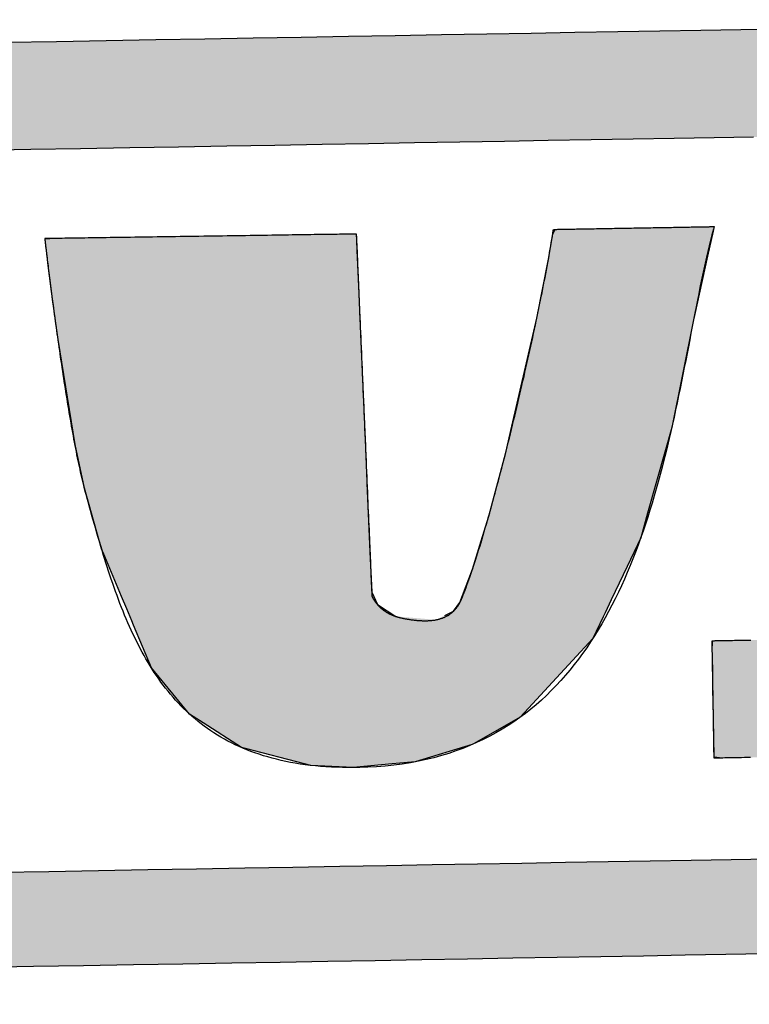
# Model space of a CAD drawing. Extents: x 562 to 7231, y 5667 to 12426.
# Tile 28 of 76: x 3452 to 3552, y 8146 to 8281. Entities that reach past the tile are written whole.
import ezdxf

# ---------------------------------------------------------------- set-up
doc = ezdxf.new("R2010")
doc.units = 0
doc.layers.get('0').update_dxf_attribs({"linetype": 'CONTINUOUS'})
doc.layers.add('LOGO', color=7, linetype='CONTINUOUS')

# ---------------------------------------------------------------- blocks, each defined once
blk = doc.blocks.new('*U32')
at = {"layer": 'LOGO', "color": 8, "linetype": 'CONTINUOUS'}
for p, q in [((46.538, 27.324), (46.631, 27.328)), ((46.539, 27.32), (46.538, 27.324)), ((46.539, 27.318), (46.539, 27.32)), ((46.539, 27.317), (46.539, 27.318)), ((46.552, 27.193), (46.539, 27.317)), ((46.631, 27.328), (46.731, 27.331)), ((46.731, 27.331), (46.802, 27.334)), ((46.802, 27.334), (47.724, 27.331)), ((47.724, 27.331), (49.042, 27.328)), ((49.042, 27.328), (50.26, 27.324)), ((50.26, 27.324), (51.732, 27.32)), ((51.732, 27.32), (52.542, 27.318)), ((52.542, 27.318), (52.694, 27.317)), ((52.694, 27.317), (52.697, 27.193)), ((56.58, 27.245), (56.632, 27.335)), ((59.773, 27.335), (59.752, 27.245)), ((46.572, 26.988), (46.552, 27.193)), ((52.697, 27.193), (52.703, 26.988)), ((56.486, 26.75), (56.58, 27.245)), ((59.752, 27.245), (59.634, 26.75)), ((46.588, 26.846), (46.572, 26.988)), ((52.703, 26.988), (52.706, 26.846)), ((46.649, 26.278), (46.588, 26.846)), ((52.706, 26.846), (52.721, 26.278)), ((56.235, 25.582), (56.486, 26.75)), ((59.634, 26.75), (59.355, 25.582)), ((46.723, 25.653), (46.649, 26.278)), ((52.721, 26.278), (52.737, 25.653)), ((46.761, 25.328), (46.723, 25.653)), ((52.737, 25.653), (52.745, 25.328)), ((56.214, 25.5), (56.235, 25.582)), ((59.355, 25.582), (59.335, 25.5)), ((47.06, 23.244), (46.761, 25.328)), ((52.745, 25.328), (52.798, 23.244)), ((55.683, 23.374), (56.214, 25.5)), ((59.335, 25.5), (58.865, 23.374)), ((47.224, 22.412), (47.06, 23.244)), ((52.798, 23.244), (52.82, 22.412)), ((55.574, 22.936), (55.683, 23.374)), ((58.865, 23.374), (58.734, 22.936)), ((55.217, 21.686), (55.574, 22.936)), ((58.734, 22.936), (58.359, 21.686)), ((47.231, 22.379), (47.224, 22.412)), ((52.82, 22.412), (52.82, 22.379)), ((47.549, 21.172), (47.231, 22.379)), ((52.82, 22.379), (52.851, 21.172)), ((55.059, 21.202), (55.217, 21.686)), ((58.359, 21.686), (58.214, 21.202)), ((47.609, 21.021), (47.549, 21.172)), ((52.851, 21.172), (52.855, 21.021)), ((54.877, 20.64), (55.059, 21.202)), ((58.214, 21.202), (57.934, 20.64)), ((47.928, 20.222), (47.609, 21.021)), ((52.855, 21.021), (52.876, 20.222)), ((54.616, 19.985), (54.877, 20.64)), ((57.934, 20.64), (57.608, 19.985)), ((48.026, 19.975), (47.928, 20.222)), ((52.876, 20.222), (52.985, 19.975)), ((48.121, 19.735), (48.026, 19.975)), ((52.985, 19.975), (53.342, 19.735)), ((54.489, 19.817), (54.616, 19.985)), ((57.608, 19.985), (57.525, 19.817)), ((48.154, 19.653), (48.121, 19.735)), ((54.311, 19.735), (54.489, 19.817)), ((57.484, 19.735), (57.443, 19.653)), ((57.525, 19.817), (57.484, 19.735)), ((48.323, 19.227), (48.154, 19.653)), ((57.443, 19.653), (57.231, 19.227)), ((48.494, 18.799), (48.323, 19.227)), ((57.231, 19.227), (56.822, 18.799)), ((49.233, 17.872), (48.494, 18.799)), ((56.822, 18.799), (55.937, 17.872)), ((49.497, 17.695), (49.233, 17.872)), ((55.937, 17.872), (55.768, 17.695)), ((50.247, 17.192), (49.497, 17.695)), ((55.768, 17.695), (54.849, 17.192)), ((50.324, 17.171), (50.247, 17.192)), ((51.489, 16.85), (50.324, 17.171)), ((54.81, 17.171), (53.676, 16.85)), ((54.849, 17.192), (54.81, 17.171)), ((51.612, 16.816), (51.489, 16.85)), ((52.448, 16.759), (51.612, 16.816)), ((53.22, 16.816), (52.448, 16.759)), ((53.676, 16.85), (53.22, 16.816))]:
    blk.add_line(p, q, dxfattribs=at)
at = {"layer": 'LOGO', "color": 8, "linetype": 'CONTINUOUS', "extrusion": (0, 0, -1)}
for points in [[(-46.631, 27.328), (-50.26, 27.324), (-46.538, 27.324)], [(-46.538, 27.324), (-51.732, 27.32), (-46.539, 27.32)], [(-46.538, 27.324), (-50.26, 27.324), (-51.732, 27.32)], [(-46.539, 27.32), (-52.542, 27.318), (-46.539, 27.318)], [(-46.539, 27.32), (-51.732, 27.32), (-52.542, 27.318)], [(-46.539, 27.318), (-52.694, 27.317), (-46.539, 27.317)], [(-46.539, 27.318), (-52.542, 27.318), (-52.694, 27.317)], [(-46.539, 27.317), (-52.697, 27.193), (-46.552, 27.193)], [(-46.539, 27.317), (-52.694, 27.317), (-52.697, 27.193)], [(-46.731, 27.331), (-49.042, 27.328), (-46.631, 27.328)], [(-46.631, 27.328), (-49.042, 27.328), (-50.26, 27.324)], [(-46.802, 27.334), (-47.724, 27.331), (-46.731, 27.331)], [(-46.731, 27.331), (-47.724, 27.331), (-49.042, 27.328)], [(-56.632, 27.335), (-59.752, 27.245), (-56.58, 27.245)], [(-56.632, 27.335), (-59.773, 27.335), (-59.752, 27.245)], [(-46.552, 27.193), (-52.703, 26.988), (-46.572, 26.988)], [(-46.552, 27.193), (-52.697, 27.193), (-52.703, 26.988)], [(-56.58, 27.245), (-59.634, 26.75), (-56.486, 26.75)], [(-56.58, 27.245), (-59.752, 27.245), (-59.634, 26.75)], [(-46.572, 26.988), (-52.706, 26.846), (-46.588, 26.846)], [(-46.572, 26.988), (-52.703, 26.988), (-52.706, 26.846)], [(-46.588, 26.846), (-52.721, 26.278), (-46.649, 26.278)], [(-46.588, 26.846), (-52.706, 26.846), (-52.721, 26.278)], [(-56.486, 26.75), (-59.355, 25.582), (-56.235, 25.582)], [(-56.486, 26.75), (-59.634, 26.75), (-59.355, 25.582)], [(-46.649, 26.278), (-52.737, 25.653), (-46.723, 25.653)], [(-46.649, 26.278), (-52.721, 26.278), (-52.737, 25.653)], [(-46.723, 25.653), (-52.745, 25.328), (-46.761, 25.328)], [(-46.723, 25.653), (-52.737, 25.653), (-52.745, 25.328)], [(-56.235, 25.582), (-59.335, 25.5), (-56.214, 25.5)], [(-56.235, 25.582), (-59.355, 25.582), (-59.335, 25.5)], [(-46.761, 25.328), (-52.798, 23.244), (-47.06, 23.244)], [(-46.761, 25.328), (-52.745, 25.328), (-52.798, 23.244)], [(-56.214, 25.5), (-58.865, 23.374), (-55.683, 23.374)], [(-56.214, 25.5), (-59.335, 25.5), (-58.865, 23.374)], [(-47.06, 23.244), (-52.82, 22.412), (-47.224, 22.412)], [(-47.06, 23.244), (-52.798, 23.244), (-52.82, 22.412)], [(-55.683, 23.374), (-58.734, 22.936), (-55.574, 22.936)], [(-55.683, 23.374), (-58.865, 23.374), (-58.734, 22.936)], [(-55.574, 22.936), (-58.359, 21.686), (-55.217, 21.686)], [(-55.574, 22.936), (-58.734, 22.936), (-58.359, 21.686)], [(-47.224, 22.412), (-52.82, 22.379), (-47.231, 22.379)], [(-47.224, 22.412), (-52.82, 22.412), (-52.82, 22.379)], [(-47.231, 22.379), (-52.851, 21.172), (-47.549, 21.172)], [(-47.231, 22.379), (-52.82, 22.379), (-52.851, 21.172)], [(-55.217, 21.686), (-58.214, 21.202), (-55.059, 21.202)], [(-55.217, 21.686), (-58.359, 21.686), (-58.214, 21.202)], [(-47.549, 21.172), (-52.855, 21.021), (-47.609, 21.021)], [(-47.549, 21.172), (-52.851, 21.172), (-52.855, 21.021)], [(-55.059, 21.202), (-57.934, 20.64), (-54.877, 20.64)], [(-55.059, 21.202), (-58.214, 21.202), (-57.934, 20.64)], [(-47.609, 21.021), (-52.876, 20.222), (-47.928, 20.222)], [(-47.609, 21.021), (-52.855, 21.021), (-52.876, 20.222)], [(-54.877, 20.64), (-57.608, 19.985), (-54.616, 19.985)], [(-54.877, 20.64), (-57.934, 20.64), (-57.608, 19.985)], [(-47.928, 20.222), (-52.985, 19.975), (-48.026, 19.975)], [(-47.928, 20.222), (-52.876, 20.222), (-52.985, 19.975)], [(-48.026, 19.975), (-53.342, 19.735), (-48.121, 19.735)], [(-48.026, 19.975), (-52.985, 19.975), (-53.342, 19.735)], [(-54.616, 19.985), (-57.525, 19.817), (-54.489, 19.817)], [(-54.616, 19.985), (-57.608, 19.985), (-57.525, 19.817)], [(-48.121, 19.735), (-54.135, 19.653), (-48.154, 19.653)], [(-48.121, 19.735), (-53.342, 19.735), (-54.135, 19.653)], [(-54.311, 19.735), (-57.443, 19.653), (-54.135, 19.653)], [(-54.489, 19.817), (-57.484, 19.735), (-54.311, 19.735)], [(-54.311, 19.735), (-57.484, 19.735), (-57.443, 19.653)], [(-54.489, 19.817), (-57.525, 19.817), (-57.484, 19.735)], [(-48.154, 19.653), (-57.231, 19.227), (-48.323, 19.227)], [(-48.154, 19.653), (-57.443, 19.653), (-57.231, 19.227)], [(-48.323, 19.227), (-56.822, 18.799), (-48.494, 18.799)], [(-48.323, 19.227), (-57.231, 19.227), (-56.822, 18.799)], [(-48.494, 18.799), (-55.937, 17.872), (-49.233, 17.872)], [(-48.494, 18.799), (-56.822, 18.799), (-55.937, 17.872)], [(-49.233, 17.872), (-55.768, 17.695), (-49.497, 17.695)], [(-49.233, 17.872), (-55.937, 17.872), (-55.768, 17.695)], [(-49.497, 17.695), (-54.849, 17.192), (-50.247, 17.192)], [(-49.497, 17.695), (-55.768, 17.695), (-54.849, 17.192)], [(-50.247, 17.192), (-54.81, 17.171), (-50.324, 17.171)], [(-50.247, 17.192), (-54.849, 17.192), (-54.81, 17.171)], [(-50.324, 17.171), (-53.676, 16.85), (-51.489, 16.85)], [(-50.324, 17.171), (-54.81, 17.171), (-53.676, 16.85)], [(-51.489, 16.85), (-53.22, 16.816), (-51.612, 16.816)], [(-51.489, 16.85), (-53.676, 16.85), (-53.22, 16.816)], [(-51.612, 16.816), (-53.22, 16.816), (-52.448, 16.759)]]:
    blk.add_solid(points, dxfattribs=at)
blk = doc.blocks.new('*U33')
at = {"layer": 'LOGO', "color": 8, "linetype": 'CONTINUOUS', "extrusion": (0, 0, -1)}
for points in [[(-3.351, 31.226), (-72.119, 31.16), (-2.698, 31.16)], [(-3.351, 31.226), (-71.417, 31.226), (-72.119, 31.16)], [(-2.698, 31.16), (-73.405, 30.582), (-1.413, 30.582)], [(-2.698, 31.16), (-72.119, 31.16), (-73.405, 30.582)], [(-1.413, 30.582), (-74.315, 29.53), (-0.502, 29.53)], [(-1.413, 30.582), (-73.405, 30.582), (-74.315, 29.53)], [(-0.502, 29.53), (-74.438, 29.093), (-0.38, 29.093)], [(-0.502, 29.53), (-74.315, 29.53), (-74.438, 29.093)], [(-0.488, 14.811), (-74.153, 14.36), (-0.664, 14.36)], [(-0.488, 14.811), (-74.329, 14.811), (-74.153, 14.36)], [(-0.664, 14.36), (-73.146, 13.4), (-1.671, 13.4)], [(-0.664, 14.36), (-74.153, 14.36), (-73.146, 13.4)], [(-1.671, 13.4), (-71.797, 12.948), (-3.02, 12.948)], [(-1.671, 13.4), (-73.146, 13.4), (-71.797, 12.948)], [(-3.02, 12.948), (-71.454, 12.931), (-3.364, 12.931)], [(-3.02, 12.948), (-71.797, 12.948), (-71.454, 12.931)]]:
    blk.add_solid(points, dxfattribs=at)
blk = doc.blocks.new('*U37')
at = {"layer": 'LOGO', "color": 8, "linetype": 'CONTINUOUS'}
for p, q in [((63.456, 27.197), (64.133, 27.297)), ((64.133, 27.297), (64.387, 27.334)), ((64.387, 27.334), (64.463, 27.335)), ((70.189, 27.335), (70.19, 27.334)), ((70.19, 27.334), (70.311, 27.297)), ((70.311, 27.297), (70.311, 27.197)), ((62.695, 26.839), (63.456, 27.197)), ((70.311, 27.197), (70.311, 26.839)), ((62.06, 26.235), (62.666, 26.825)), ((62.666, 26.825), (62.695, 26.839)), ((70.311, 26.839), (70.311, 26.825)), ((70.311, 26.825), (70.311, 26.235)), ((61.95, 26.002), (62.06, 26.235)), ((70.311, 26.235), (70.311, 26.002)), ((61.684, 25.443), (61.95, 26.002)), ((70.311, 26.002), (70.306, 25.443)), ((61.65, 25.116), (61.684, 25.443)), ((70.306, 25.443), (70.303, 25.116)), ((61.622, 24.852), (61.646, 25.08)), ((61.646, 25.08), (61.649, 25.106)), ((61.649, 25.106), (61.65, 25.116)), ((67.295, 25.106), (67.267, 25.08)), ((67.267, 25.08), (67.276, 24.852)), ((67.502, 25.116), (67.295, 25.106)), ((61.593, 24.568), (61.622, 24.852)), ((67.276, 24.852), (67.427, 24.568)), ((61.584, 24.478), (61.593, 24.568)), ((67.427, 24.568), (67.474, 24.478)), ((61.69, 24.09), (61.584, 24.478)), ((67.474, 24.478), (67.68, 24.09)), ((61.887, 23.37), (61.69, 24.09)), ((67.68, 24.09), (68.054, 23.37)), ((62.185, 22.759), (61.887, 23.37)), ((68.054, 23.37), (68.372, 22.759)), ((62.485, 22.141), (62.185, 22.759)), ((68.372, 22.759), (68.674, 22.141)), ((62.968, 21.268), (62.485, 22.141)), ((68.674, 22.141), (69.102, 21.268)), ((63.151, 20.937), (62.968, 21.268)), ((69.102, 21.268), (69.24, 20.937)), ((63.6, 20.028), (63.151, 20.937)), ((69.24, 20.937), (69.621, 20.028)), ((63.662, 19.902), (63.6, 20.028)), ((63.746, 19.63), (63.662, 19.902)), ((69.621, 20.028), (69.653, 19.902)), ((69.653, 19.902), (69.724, 19.63)), ((63.789, 19.493), (63.746, 19.63)), ((63.808, 19.285), (63.789, 19.493)), ((69.716, 19.493), (69.705, 19.285)), ((69.724, 19.63), (69.716, 19.493)), ((63.809, 19.211), (63.808, 19.285)), ((69.705, 19.285), (69.701, 19.211)), ((59.591, 18.938), (59.598, 19.144)), ((63.706, 19.144), (63.809, 19.211)), ((69.697, 19.144), (69.686, 18.938)), ((69.701, 19.211), (69.697, 19.144)), ((59.591, 18.889), (59.591, 18.938)), ((69.686, 18.938), (69.683, 18.889)), ((59.591, 18.459), (59.591, 18.889)), ((69.683, 18.889), (69.575, 18.459)), ((59.591, 18.184), (59.591, 18.459)), ((69.575, 18.459), (69.506, 18.184)), ((59.591, 17.656), (59.591, 18.184)), ((69.506, 18.184), (69.214, 17.656)), ((59.591, 17.591), (59.591, 17.656)), ((59.591, 17.112), (59.591, 17.591)), ((69.127, 17.591), (68.488, 17.112)), ((69.214, 17.656), (69.127, 17.591)), ((59.591, 17.032), (59.591, 17.112)), ((59.591, 16.841), (59.591, 17.032)), ((68.382, 17.032), (67.493, 16.841)), ((68.488, 17.112), (68.382, 17.032)), ((59.747, 16.82), (59.591, 16.841)), ((65.932, 16.819), (65.745, 16.82)), ((66.073, 16.815), (65.932, 16.819)), ((66.371, 16.807), (66.073, 16.815)), ((67.372, 16.815), (66.371, 16.807)), ((67.39, 16.819), (67.372, 16.815)), ((67.391, 16.82), (67.39, 16.819)), ((67.493, 16.841), (67.391, 16.82))]:
    blk.add_line(p, q, dxfattribs=at)
at = {"layer": 'LOGO', "color": 8, "linetype": 'CONTINUOUS', "extrusion": (0, 0, -1)}
for points in [[(-64.133, 27.297), (-70.311, 27.197), (-63.456, 27.197)], [(-64.387, 27.334), (-70.311, 27.297), (-64.133, 27.297)], [(-64.133, 27.297), (-70.311, 27.297), (-70.311, 27.197)], [(-64.463, 27.335), (-70.19, 27.334), (-64.387, 27.334)], [(-64.387, 27.334), (-70.19, 27.334), (-70.311, 27.297)], [(-64.463, 27.335), (-70.189, 27.335), (-70.19, 27.334)], [(-63.456, 27.197), (-70.311, 26.839), (-62.695, 26.839)], [(-63.456, 27.197), (-70.311, 27.197), (-70.311, 26.839)], [(-62.666, 26.825), (-70.311, 26.235), (-62.06, 26.235)], [(-62.695, 26.839), (-70.311, 26.825), (-62.666, 26.825)], [(-62.666, 26.825), (-70.311, 26.825), (-70.311, 26.235)], [(-62.695, 26.839), (-70.311, 26.839), (-70.311, 26.825)], [(-62.06, 26.235), (-70.311, 26.002), (-61.95, 26.002)], [(-62.06, 26.235), (-70.311, 26.235), (-70.311, 26.002)], [(-61.95, 26.002), (-70.306, 25.443), (-61.684, 25.443)], [(-61.95, 26.002), (-70.311, 26.002), (-70.306, 25.443)], [(-61.684, 25.443), (-70.303, 25.116), (-61.65, 25.116)], [(-61.684, 25.443), (-70.306, 25.443), (-70.303, 25.116)], [(-61.646, 25.08), (-67.276, 24.852), (-61.622, 24.852)], [(-61.649, 25.106), (-67.267, 25.08), (-61.646, 25.08)], [(-61.646, 25.08), (-67.267, 25.08), (-67.276, 24.852)], [(-61.65, 25.116), (-67.295, 25.106), (-61.649, 25.106)], [(-61.649, 25.106), (-67.295, 25.106), (-67.267, 25.08)], [(-61.65, 25.116), (-67.502, 25.116), (-67.295, 25.106)], [(-61.622, 24.852), (-67.427, 24.568), (-61.593, 24.568)], [(-61.622, 24.852), (-67.276, 24.852), (-67.427, 24.568)], [(-61.593, 24.568), (-67.474, 24.478), (-61.584, 24.478)], [(-61.593, 24.568), (-67.427, 24.568), (-67.474, 24.478)], [(-61.584, 24.478), (-67.68, 24.09), (-61.69, 24.09)], [(-61.584, 24.478), (-67.474, 24.478), (-67.68, 24.09)], [(-61.69, 24.09), (-68.054, 23.37), (-61.887, 23.37)], [(-61.69, 24.09), (-67.68, 24.09), (-68.054, 23.37)], [(-61.887, 23.37), (-68.372, 22.759), (-62.185, 22.759)], [(-61.887, 23.37), (-68.054, 23.37), (-68.372, 22.759)], [(-62.185, 22.759), (-68.674, 22.141), (-62.485, 22.141)], [(-62.185, 22.759), (-68.372, 22.759), (-68.674, 22.141)], [(-62.485, 22.141), (-69.102, 21.268), (-62.968, 21.268)], [(-62.485, 22.141), (-68.674, 22.141), (-69.102, 21.268)], [(-62.968, 21.268), (-69.24, 20.937), (-63.151, 20.937)], [(-62.968, 21.268), (-69.102, 21.268), (-69.24, 20.937)], [(-63.151, 20.937), (-69.621, 20.028), (-63.6, 20.028)], [(-63.151, 20.937), (-69.24, 20.937), (-69.621, 20.028)], [(-63.6, 20.028), (-69.653, 19.902), (-63.662, 19.902)], [(-63.6, 20.028), (-69.621, 20.028), (-69.653, 19.902)], [(-63.662, 19.902), (-69.724, 19.63), (-63.746, 19.63)], [(-63.662, 19.902), (-69.653, 19.902), (-69.724, 19.63)], [(-63.746, 19.63), (-69.716, 19.493), (-63.789, 19.493)], [(-63.746, 19.63), (-69.724, 19.63), (-69.716, 19.493)], [(-63.789, 19.493), (-69.705, 19.285), (-63.808, 19.285)], [(-63.789, 19.493), (-69.716, 19.493), (-69.705, 19.285)], [(-63.808, 19.285), (-69.701, 19.211), (-63.809, 19.211)], [(-63.808, 19.285), (-69.705, 19.285), (-69.701, 19.211)], [(-59.598, 19.144), (-69.686, 18.938), (-59.591, 18.938)], [(-59.598, 19.144), (-69.697, 19.144), (-69.686, 18.938)], [(-63.809, 19.211), (-69.697, 19.144), (-63.706, 19.144)], [(-63.809, 19.211), (-69.701, 19.211), (-69.697, 19.144)], [(-59.591, 18.938), (-69.683, 18.889), (-59.591, 18.889)], [(-59.591, 18.938), (-69.686, 18.938), (-69.683, 18.889)], [(-59.591, 18.889), (-69.575, 18.459), (-59.591, 18.459)], [(-59.591, 18.889), (-69.683, 18.889), (-69.575, 18.459)], [(-59.591, 18.459), (-69.506, 18.184), (-59.591, 18.184)], [(-59.591, 18.459), (-69.575, 18.459), (-69.506, 18.184)], [(-59.591, 18.184), (-69.214, 17.656), (-59.591, 17.656)], [(-59.591, 18.184), (-69.506, 18.184), (-69.214, 17.656)], [(-59.591, 17.656), (-69.127, 17.591), (-59.591, 17.591)], [(-59.591, 17.656), (-69.214, 17.656), (-69.127, 17.591)], [(-59.591, 17.591), (-68.488, 17.112), (-59.591, 17.112)], [(-59.591, 17.591), (-69.127, 17.591), (-68.488, 17.112)], [(-59.591, 17.112), (-68.382, 17.032), (-59.591, 17.032)], [(-59.591, 17.112), (-68.488, 17.112), (-68.382, 17.032)], [(-59.591, 17.032), (-67.493, 16.841), (-59.591, 16.841)], [(-59.591, 17.032), (-68.382, 17.032), (-67.493, 16.841)], [(-59.591, 16.841), (-67.391, 16.82), (-59.747, 16.82)], [(-59.591, 16.841), (-67.493, 16.841), (-67.391, 16.82)], [(-65.745, 16.82), (-67.39, 16.819), (-65.932, 16.819)], [(-65.745, 16.82), (-67.391, 16.82), (-67.39, 16.819)], [(-65.932, 16.819), (-67.372, 16.815), (-66.073, 16.815)], [(-65.932, 16.819), (-67.39, 16.819), (-67.372, 16.815)], [(-66.073, 16.815), (-67.372, 16.815), (-66.371, 16.807)]]:
    blk.add_solid(points, dxfattribs=at)
blk = doc.blocks.new('KLAUS')
at = {"layer": 'LOGO'}
for points in [[(45.835, 31.226, 0), (46.83, 31.226, 0), (47.818, 31.226, 0), (48.797, 31.226, 0), (49.767, 31.226, 0), (50.726, 31.226, 0), (51.675, 31.226, 0), (52.611, 31.226, 0), (53.535, 31.226, 0), (54.446, 31.226, 0), (55.342, 31.226, 0), (56.223, 31.226, 0), (57.088, 31.226, 0), (57.935, 31.226, 0), (58.766, 31.226, 0), (59.578, 31.226, 0), (60.37, 31.226, 0), (61.142, 31.226, 0)], [(60.543, 12.931, 0), (59.755, 12.931, 0), (58.948, 12.931, 0), (58.122, 12.931, 0), (57.278, 12.931, 0), (56.416, 12.931, 0), (55.539, 12.931, 0), (54.646, 12.931, 0), (53.739, 12.931, 0), (52.818, 12.931, 0), (51.884, 12.931, 0), (50.938, 12.931, 0), (49.981, 12.931, 0), (49.013, 12.931, 0), (48.036, 12.931, 0), (47.05, 12.931, 0), (46.057, 12.931, 0), (45.056, 12.931, 0)], [(45.407, 14.811, 0), (46.397, 14.811, 0), (47.379, 14.811, 0), (48.353, 14.811, 0), (49.318, 14.811, 0), (50.273, 14.811, 0), (51.218, 14.811, 0), (52.151, 14.811, 0), (53.072, 14.811, 0), (53.979, 14.811, 0), (54.873, 14.811, 0), (55.752, 14.811, 0), (56.615, 14.811, 0), (57.462, 14.811, 0), (58.291, 14.811, 0), (59.103, 14.811, 0), (59.895, 14.811, 0), (60.668, 14.811, 0)], [(60.583, 29.093, 0), (59.808, 29.093, 0), (59.014, 29.093, 0), (58.2, 29.093, 0), (57.369, 29.093, 0), (56.52, 29.093, 0), (55.655, 29.093, 0), (54.775, 29.093, 0), (53.879, 29.093, 0), (52.97, 29.093, 0), (52.048, 29.093, 0), (51.114, 29.093, 0), (50.168, 29.093, 0), (49.211, 29.093, 0), (48.245, 29.093, 0), (47.27, 29.093, 0), (46.287, 29.093, 0), (45.297, 29.093, 0)], [(52.694, 27.317, 0), (52.694, 27.315, 0), (52.694, 27.309, 0), (52.695, 27.298, 0), (52.695, 27.283, 0), (52.696, 27.264, 0), (52.696, 27.241, 0), (52.697, 27.215, 0), (52.698, 27.184, 0), (52.699, 27.151, 0), (52.7, 27.113, 0), (52.701, 27.072, 0), (52.702, 27.027, 0), (52.703, 26.979, 0), (52.704, 26.928, 0), (52.706, 26.874, 0), (52.707, 26.817, 0), (52.709, 26.756, 0), (52.71, 26.693, 0), (52.712, 26.627, 0), (52.714, 26.558, 0), (52.715, 26.487, 0), (52.717, 26.413, 0), (52.719, 26.337, 0), (52.721, 26.258, 0), (52.723, 26.178, 0), (52.725, 26.095, 0), (52.728, 26.009, 0), (52.73, 25.922, 0), (52.732, 25.833, 0), (52.734, 25.742, 0), (52.737, 25.65, 0), (52.739, 25.556, 0), (52.742, 25.46, 0), (52.744, 25.363, 0), (52.747, 25.264, 0), (52.749, 25.164, 0), (52.752, 25.063, 0), (52.755, 24.961, 0), (52.757, 24.858, 0), (52.76, 24.754, 0), (52.763, 24.649, 0), (52.765, 24.543, 0), (52.768, 24.436, 0), (52.771, 24.329, 0), (52.773, 24.222, 0), (52.776, 24.114, 0), (52.779, 24.006, 0), (52.782, 23.897, 0), (52.784, 23.789, 0), (52.787, 23.68, 0), (52.79, 23.572, 0), (52.793, 23.463, 0), (52.795, 23.355, 0), (52.798, 23.247, 0), (52.801, 23.14, 0), (52.804, 23.032, 0), (52.806, 22.926, 0), (52.809, 22.82, 0), (52.812, 22.715, 0), (52.815, 22.611, 0), (52.817, 22.508, 0), (52.82, 22.405, 0), (52.822, 22.304, 0), (52.825, 22.204, 0), (52.827, 22.105, 0), (52.83, 22.008, 0), (52.832, 21.912, 0), (52.835, 21.818, 0), (52.837, 21.725, 0), (52.84, 21.634, 0), (52.842, 21.545, 0), (52.844, 21.457, 0), (52.846, 21.372, 0), (52.848, 21.289, 0), (52.85, 21.208, 0), (52.852, 21.129, 0), (52.854, 21.052, 0), (52.856, 20.978, 0), (52.858, 20.907, 0), (52.86, 20.838, 0), (52.861, 20.772, 0), (52.863, 20.708, 0), (52.865, 20.648, 0), (52.866, 20.59, 0), (52.867, 20.535, 0), (52.869, 20.484, 0), (52.87, 20.436, 0), (52.871, 20.391, 0), (52.872, 20.349, 0), (52.873, 20.311, 0), (52.874, 20.277, 0), (52.875, 20.246, 0), (52.876, 20.219, 0), (52.876, 20.196, 0), (52.877, 20.177, 0), (52.877, 20.162, 0), (52.877, 20.151, 0), (52.877, 20.144, 0), (52.878, 20.141, 0), (52.881, 20.134, 0), (52.885, 20.127, 0), (52.889, 20.119, 0), (52.893, 20.112, 0), (52.897, 20.104, 0), (52.901, 20.097, 0), (52.905, 20.09, 0), (52.909, 20.083, 0), (52.914, 20.076, 0), (52.918, 20.069, 0), (52.922, 20.062, 0), (52.926, 20.055, 0), (52.931, 20.049, 0), (52.935, 20.042, 0), (52.94, 20.035, 0), (52.944, 20.029, 0), (52.949, 20.023, 0), (52.953, 20.016, 0), (52.958, 20.01, 0), (52.962, 20.004, 0), (52.967, 19.998, 0), (52.971, 19.992, 0), (52.976, 19.986, 0), (52.981, 19.98, 0), (52.986, 19.974, 0), (52.99, 19.969, 0), (52.995, 19.963, 0), (53, 19.957, 0), (53.005, 19.952, 0), (53.01, 19.946, 0), (53.015, 19.941, 0), (53.02, 19.936, 0), (53.025, 19.931, 0), (53.03, 19.925, 0), (53.035, 19.92, 0), (53.04, 19.915, 0), (53.046, 19.91, 0), (53.051, 19.905, 0), (53.056, 19.901, 0), (53.061, 19.896, 0), (53.067, 19.891, 0), (53.072, 19.887, 0), (53.077, 19.882, 0), (53.083, 19.878, 0), (53.088, 19.873, 0), (53.094, 19.869, 0), (53.099, 19.864, 0), (53.105, 19.86, 0), (53.11, 19.856, 0), (53.116, 19.852, 0), (53.121, 19.848, 0), (53.127, 19.843, 0), (53.133, 19.84, 0), (53.139, 19.836, 0), (53.144, 19.832, 0), (53.15, 19.828, 0), (53.156, 19.824, 0), (53.162, 19.82, 0), (53.167, 19.817, 0), (53.173, 19.813, 0), (53.179, 19.81, 0), (53.185, 19.806, 0), (53.191, 19.803, 0), (53.197, 19.799, 0), (53.203, 19.796, 0), (53.209, 19.793, 0), (53.215, 19.79, 0), (53.222, 19.786, 0), (53.228, 19.783, 0), (53.234, 19.78, 0), (53.24, 19.777, 0), (53.246, 19.774, 0), (53.253, 19.771, 0), (53.259, 19.768, 0), (53.265, 19.765, 0), (53.272, 19.762, 0), (53.278, 19.76, 0), (53.284, 19.757, 0), (53.291, 19.754, 0), (53.297, 19.752, 0), (53.304, 19.749, 0), (53.31, 19.747, 0), (53.317, 19.744, 0), (53.323, 19.741, 0), (53.33, 19.739, 0), (53.337, 19.737, 0), (53.343, 19.734, 0), (53.35, 19.732, 0), (53.356, 19.73, 0), (53.363, 19.727, 0), (53.37, 19.725, 0), (53.377, 19.723, 0), (53.383, 19.721, 0), (53.39, 19.719, 0), (53.397, 19.717, 0), (53.404, 19.715, 0), (53.411, 19.713, 0), (53.418, 19.711, 0), (53.425, 19.709, 0), (53.438, 19.706, 0), (53.452, 19.702, 0), (53.467, 19.699, 0), (53.482, 19.695, 0), (53.496, 19.692, 0), (53.511, 19.689, 0), (53.526, 19.686, 0), (53.541, 19.683, 0), (53.556, 19.68, 0), (53.57, 19.677, 0), (53.585, 19.674, 0), (53.6, 19.672, 0), (53.614, 19.669, 0), (53.629, 19.667, 0), (53.644, 19.664, 0), (53.659, 19.662, 0), (53.673, 19.66, 0), (53.688, 19.657, 0), (53.703, 19.655, 0), (53.718, 19.654, 0), (53.732, 19.652, 0), (53.747, 19.65, 0), (53.761, 19.648, 0), (53.776, 19.647, 0), (53.79, 19.645, 0), (53.805, 19.644, 0), (53.819, 19.643, 0), (53.834, 19.642, 0), (53.848, 19.641, 0), (53.863, 19.64, 0), (53.877, 19.639, 0), (53.891, 19.639, 0), (53.906, 19.638, 0), (53.92, 19.638, 0), (53.934, 19.638, 0), (53.948, 19.638, 0), (53.962, 19.638, 0), (53.976, 19.638, 0), (53.99, 19.639, 0), (54.004, 19.639, 0), (54.017, 19.64, 0), (54.031, 19.641, 0), (54.045, 19.642, 0), (54.058, 19.643, 0), (54.072, 19.644, 0), (54.085, 19.646, 0), (54.099, 19.648, 0), (54.112, 19.649, 0), (54.125, 19.651, 0), (54.138, 19.654, 0), (54.151, 19.656, 0), (54.164, 19.658, 0), (54.177, 19.661, 0), (54.19, 19.664, 0), (54.202, 19.667, 0), (54.215, 19.67, 0), (54.227, 19.674, 0), (54.24, 19.677, 0), (54.252, 19.681, 0), (54.264, 19.685, 0), (54.276, 19.689, 0), (54.288, 19.694, 0), (54.3, 19.699, 0), (54.312, 19.703, 0), (54.323, 19.709, 0), (54.335, 19.714, 0), (54.346, 19.719, 0), (54.358, 19.725, 0), (54.369, 19.731, 0), (54.38, 19.737, 0), (54.391, 19.743, 0), (54.401, 19.75, 0), (54.412, 19.757, 0), (54.422, 19.764, 0), (54.433, 19.771, 0), (54.443, 19.779, 0), (54.453, 19.786, 0), (54.463, 19.794, 0), (54.473, 19.802, 0), (54.482, 19.811, 0), (54.492, 19.82, 0), (54.501, 19.829, 0), (54.51, 19.838, 0), (54.519, 19.847, 0), (54.528, 19.857, 0), (54.537, 19.867, 0), (54.545, 19.877, 0), (54.554, 19.888, 0), (54.562, 19.899, 0), (54.57, 19.91, 0), (54.578, 19.921, 0), (54.585, 19.933, 0), (54.593, 19.945, 0), (54.6, 19.957, 0), (54.607, 19.969, 0), (54.614, 19.982, 0), (54.621, 19.995, 0), (54.628, 20.008, 0), (54.634, 20.022, 0), (54.649, 20.054, 0), (54.667, 20.096, 0), (54.685, 20.139, 0), (54.704, 20.184, 0), (54.723, 20.231, 0), (54.743, 20.279, 0), (54.762, 20.329, 0), (54.782, 20.381, 0), (54.802, 20.433, 0), (54.822, 20.487, 0), (54.842, 20.543, 0), (54.863, 20.6, 0), (54.884, 20.658, 0), (54.905, 20.718, 0), (54.926, 20.779, 0), (54.947, 20.841, 0), (54.968, 20.904, 0), (54.99, 20.969, 0), (55.012, 21.035, 0), (55.034, 21.102, 0), (55.056, 21.169, 0), (55.078, 21.238, 0), (55.1, 21.309, 0), (55.123, 21.38, 0), (55.145, 21.452, 0), (55.167, 21.525, 0), (55.19, 21.599, 0), (55.213, 21.673, 0), (55.236, 21.749, 0), (55.258, 21.826, 0), (55.281, 21.903, 0), (55.304, 21.981, 0), (55.327, 22.059, 0), (55.35, 22.139, 0), (55.374, 22.219, 0), (55.397, 22.3, 0), (55.42, 22.381, 0), (55.443, 22.463, 0), (55.466, 22.545, 0), (55.489, 22.628, 0), (55.512, 22.712, 0), (55.535, 22.796, 0), (55.559, 22.88, 0), (55.582, 22.965, 0), (55.605, 23.05, 0), (55.628, 23.135, 0), (55.651, 23.221, 0), (55.673, 23.307, 0), (55.696, 23.393, 0), (55.719, 23.479, 0), (55.742, 23.566, 0), (55.764, 23.652, 0), (55.787, 23.739, 0), (55.809, 23.826, 0), (55.831, 23.913, 0), (55.853, 24, 0), (55.875, 24.087, 0), (55.897, 24.174, 0), (55.919, 24.26, 0), (55.94, 24.347, 0), (55.962, 24.433, 0), (55.983, 24.52, 0), (56.004, 24.606, 0), (56.025, 24.692, 0), (56.046, 24.777, 0), (56.066, 24.863, 0), (56.087, 24.948, 0), (56.107, 25.033, 0), (56.127, 25.117, 0), (56.147, 25.201, 0), (56.166, 25.284, 0), (56.185, 25.367, 0), (56.204, 25.45, 0), (56.223, 25.531, 0), (56.242, 25.613, 0), (56.26, 25.693, 0), (56.278, 25.773, 0), (56.296, 25.853, 0), (56.313, 25.932, 0), (56.33, 26.01, 0), (56.347, 26.087, 0), (56.364, 26.163, 0), (56.38, 26.239, 0), (56.396, 26.314, 0), (56.412, 26.387, 0), (56.427, 26.46, 0), (56.442, 26.532, 0), (56.456, 26.604, 0), (56.471, 26.674, 0), (56.484, 26.743, 0), (56.498, 26.811, 0), (56.511, 26.877, 0), (56.524, 26.943, 0), (56.536, 27.008, 0), (56.548, 27.071, 0), (56.56, 27.133, 0), (56.571, 27.194, 0), (56.582, 27.253, 0), (56.592, 27.312, 0), (56.597, 27.335, 0), (56.599, 27.335, 0), (56.603, 27.335, 0), (56.608, 27.335, 0), (56.616, 27.335, 0), (56.626, 27.335, 0), (56.637, 27.335, 0), (56.649, 27.335, 0), (56.664, 27.335, 0), (56.68, 27.335, 0), (56.697, 27.335, 0), (56.717, 27.335, 0), (56.737, 27.335, 0), (56.759, 27.335, 0), (56.783, 27.335, 0), (56.808, 27.335, 0), (56.834, 27.335, 0), (56.861, 27.335, 0), (56.89, 27.335, 0), (56.92, 27.335, 0), (56.951, 27.335, 0), (56.983, 27.335, 0), (57.017, 27.335, 0), (57.051, 27.335, 0), (57.086, 27.335, 0), (57.123, 27.335, 0), (57.16, 27.335, 0), (57.198, 27.335, 0), (57.237, 27.335, 0), (57.277, 27.335, 0), (57.318, 27.335, 0), (57.359, 27.335, 0), (57.401, 27.335, 0), (57.444, 27.335, 0), (57.488, 27.335, 0), (57.532, 27.335, 0), (57.576, 27.335, 0), (57.621, 27.335, 0), (57.667, 27.335, 0), (57.713, 27.335, 0), (57.759, 27.335, 0), (57.806, 27.335, 0), (57.853, 27.335, 0), (57.9, 27.335, 0), (57.947, 27.335, 0), (57.995, 27.335, 0), (58.043, 27.335, 0), (58.091, 27.335, 0), (58.139, 27.335, 0), (58.187, 27.335, 0), (58.235, 27.335, 0), (58.283, 27.335, 0), (58.331, 27.335, 0), (58.379, 27.335, 0), (58.427, 27.335, 0), (58.474, 27.335, 0), (58.522, 27.335, 0), (58.569, 27.335, 0), (58.615, 27.335, 0), (58.661, 27.335, 0), (58.707, 27.335, 0), (58.753, 27.335, 0), (58.798, 27.335, 0), (58.842, 27.335, 0), (58.886, 27.335, 0), (58.93, 27.335, 0), (58.972, 27.335, 0), (59.014, 27.335, 0), (59.056, 27.335, 0), (59.096, 27.335, 0), (59.136, 27.335, 0), (59.175, 27.335, 0), (59.213, 27.335, 0), (59.251, 27.335, 0), (59.287, 27.335, 0), (59.322, 27.335, 0), (59.356, 27.335, 0), (59.39, 27.335, 0), (59.422, 27.335, 0), (59.453, 27.335, 0), (59.483, 27.335, 0), (59.511, 27.335, 0), (59.538, 27.335, 0), (59.564, 27.335, 0), (59.589, 27.335, 0), (59.612, 27.335, 0), (59.634, 27.335, 0), (59.655, 27.335, 0), (59.674, 27.335, 0), (59.691, 27.335, 0), (59.707, 27.335, 0), (59.721, 27.335, 0), (59.734, 27.335, 0), (59.745, 27.335, 0), (59.754, 27.335, 0), (59.762, 27.335, 0), (59.767, 27.335, 0), (59.771, 27.335, 0), (59.773, 27.335, 0), (59.758, 27.282, 0), (59.728, 27.176, 0), (59.699, 27.068, 0), (59.669, 26.958, 0), (59.641, 26.846, 0), (59.612, 26.732, 0), (59.584, 26.616, 0), (59.556, 26.498, 0), (59.528, 26.378, 0), (59.5, 26.257, 0), (59.473, 26.134, 0), (59.445, 26.01, 0), (59.417, 25.884, 0), (59.39, 25.756, 0), (59.362, 25.628, 0), (59.335, 25.498, 0), (59.307, 25.367, 0), (59.279, 25.234, 0), (59.251, 25.101, 0), (59.222, 24.967, 0), (59.194, 24.831, 0), (59.165, 24.695, 0), (59.135, 24.558, 0), (59.105, 24.42, 0), (59.075, 24.282, 0), (59.044, 24.143, 0), (59.013, 24.003, 0), (58.981, 23.863, 0), (58.948, 23.722, 0), (58.915, 23.581, 0), (58.881, 23.44, 0), (58.847, 23.299, 0), (58.811, 23.157, 0), (58.775, 23.016, 0), (58.738, 22.874, 0), (58.7, 22.732, 0), (58.661, 22.591, 0), (58.621, 22.449, 0), (58.58, 22.308, 0), (58.538, 22.167, 0), (58.495, 22.027, 0), (58.451, 21.887, 0), (58.406, 21.747, 0), (58.359, 21.608, 0), (58.311, 21.47, 0), (58.262, 21.332, 0), (58.211, 21.195, 0), (58.159, 21.059, 0), (58.106, 20.924, 0), (58.051, 20.79, 0), (57.995, 20.657, 0), (57.937, 20.524, 0), (57.878, 20.394, 0), (57.817, 20.264, 0), (57.754, 20.135, 0), (57.69, 20.008, 0), (57.623, 19.883, 0), (57.555, 19.759, 0), (57.486, 19.636, 0), (57.414, 19.515, 0), (57.34, 19.396, 0), (57.265, 19.278, 0), (57.188, 19.162, 0), (57.108, 19.049, 0), (57.026, 18.937, 0), (56.943, 18.827, 0), (56.857, 18.719, 0), (56.769, 18.613, 0), (56.679, 18.51, 0), (56.586, 18.409, 0), (56.491, 18.31, 0), (56.394, 18.213, 0), (56.295, 18.119, 0), (56.193, 18.028, 0), (56.088, 17.939, 0), (55.981, 17.853, 0), (55.872, 17.77, 0), (55.76, 17.689, 0), (55.645, 17.611, 0), (55.528, 17.536, 0), (55.407, 17.465, 0), (55.285, 17.396, 0), (55.159, 17.33, 0), (55.03, 17.268, 0), (54.899, 17.209, 0), (54.765, 17.153, 0), (54.627, 17.101, 0), (54.487, 17.052, 0), (54.344, 17.006, 0), (54.198, 16.964, 0), (54.048, 16.926, 0), (53.896, 16.892, 0), (53.74, 16.861, 0), (53.581, 16.834, 0), (53.419, 16.811, 0), (53.253, 16.793, 0), (53.084, 16.778, 0), (52.912, 16.767, 0), (52.736, 16.76, 0), (52.582, 16.758, 0), (52.465, 16.759, 0), (52.351, 16.76, 0), (52.238, 16.764, 0), (52.127, 16.769, 0), (52.018, 16.776, 0), (51.911, 16.784, 0), (51.806, 16.793, 0), (51.702, 16.805, 0), (51.601, 16.817, 0), (51.501, 16.832, 0), (51.403, 16.847, 0), (51.306, 16.864, 0), (51.211, 16.883, 0), (51.118, 16.903, 0), (51.027, 16.925, 0), (50.937, 16.948, 0), (50.849, 16.972, 0), (50.762, 16.998, 0), (50.678, 17.025, 0), (50.594, 17.053, 0), (50.512, 17.083, 0), (50.432, 17.114, 0), (50.353, 17.146, 0), (50.276, 17.18, 0), (50.2, 17.214, 0), (50.126, 17.25, 0), (50.053, 17.288, 0), (49.981, 17.326, 0), (49.911, 17.366, 0), (49.842, 17.407, 0), (49.775, 17.449, 0), (49.708, 17.493, 0), (49.644, 17.537, 0), (49.58, 17.583, 0), (49.518, 17.629, 0), (49.457, 17.677, 0), (49.397, 17.726, 0), (49.338, 17.776, 0), (49.281, 17.827, 0), (49.225, 17.879, 0), (49.17, 17.932, 0), (49.116, 17.986, 0), (49.063, 18.042, 0), (49.011, 18.098, 0), (48.96, 18.155, 0), (48.911, 18.213, 0), (48.862, 18.272, 0), (48.815, 18.332, 0), (48.768, 18.393, 0), (48.722, 18.454, 0), (48.678, 18.517, 0), (48.634, 18.58, 0), (48.591, 18.645, 0), (48.549, 18.71, 0), (48.508, 18.776, 0), (48.468, 18.843, 0), (48.428, 18.91, 0), (48.389, 18.979, 0), (48.352, 19.048, 0), (48.315, 19.117, 0), (48.278, 19.188, 0), (48.243, 19.259, 0), (48.208, 19.331, 0), (48.174, 19.404, 0), (48.14, 19.477, 0), (48.107, 19.551, 0), (48.075, 19.626, 0), (48.044, 19.701, 0), (48.013, 19.777, 0), (47.982, 19.854, 0), (47.952, 19.931, 0), (47.923, 20.008, 0), (47.894, 20.087, 0), (47.866, 20.165, 0), (47.838, 20.244, 0), (47.81, 20.324, 0), (47.783, 20.404, 0), (47.757, 20.485, 0), (47.731, 20.566, 0), (47.705, 20.648, 0), (47.679, 20.73, 0), (47.654, 20.812, 0), (47.629, 20.895, 0), (47.605, 20.979, 0), (47.581, 21.062, 0), (47.557, 21.146, 0), (47.533, 21.23, 0), (47.509, 21.315, 0), (47.486, 21.4, 0), (47.463, 21.485, 0), (47.44, 21.571, 0), (47.417, 21.657, 0), (47.394, 21.743, 0), (47.371, 21.829, 0), (47.349, 21.915, 0), (47.326, 22.002, 0), (47.304, 22.089, 0), (47.281, 22.176, 0), (47.262, 22.25, 0), (47.251, 22.295, 0), (47.24, 22.341, 0), (47.228, 22.389, 0), (47.217, 22.437, 0), (47.206, 22.487, 0), (47.195, 22.538, 0), (47.183, 22.59, 0), (47.172, 22.643, 0), (47.161, 22.698, 0), (47.15, 22.753, 0), (47.139, 22.809, 0), (47.128, 22.866, 0), (47.117, 22.924, 0), (47.106, 22.983, 0), (47.095, 23.043, 0), (47.084, 23.104, 0), (47.073, 23.165, 0), (47.063, 23.227, 0), (47.052, 23.29, 0), (47.041, 23.353, 0), (47.031, 23.417, 0), (47.02, 23.482, 0), (47.01, 23.547, 0), (46.999, 23.612, 0), (46.989, 23.678, 0), (46.978, 23.745, 0), (46.968, 23.812, 0), (46.958, 23.879, 0), (46.948, 23.947, 0), (46.938, 24.015, 0), (46.928, 24.083, 0), (46.918, 24.151, 0), (46.908, 24.22, 0), (46.898, 24.288, 0), (46.889, 24.357, 0), (46.879, 24.426, 0), (46.87, 24.495, 0), (46.86, 24.564, 0), (46.851, 24.633, 0), (46.842, 24.701, 0), (46.833, 24.77, 0), (46.824, 24.839, 0), (46.815, 24.907, 0), (46.806, 24.975, 0), (46.797, 25.043, 0), (46.789, 25.111, 0), (46.78, 25.178, 0), (46.772, 25.245, 0), (46.763, 25.312, 0), (46.755, 25.378, 0), (46.747, 25.443, 0), (46.739, 25.508, 0), (46.731, 25.573, 0), (46.724, 25.637, 0), (46.716, 25.7, 0), (46.709, 25.763, 0), (46.701, 25.825, 0), (46.694, 25.887, 0), (46.687, 25.947, 0), (46.68, 26.007, 0), (46.673, 26.066, 0), (46.667, 26.124, 0), (46.66, 26.181, 0), (46.654, 26.237, 0), (46.648, 26.293, 0), (46.642, 26.347, 0), (46.636, 26.4, 0), (46.63, 26.452, 0), (46.624, 26.503, 0), (46.619, 26.553, 0), (46.614, 26.602, 0), (46.608, 26.649, 0), (46.603, 26.695, 0), (46.599, 26.74, 0), (46.594, 26.784, 0), (46.59, 26.826, 0), (46.585, 26.867, 0), (46.581, 26.906, 0), (46.577, 26.944, 0), (46.573, 26.98, 0), (46.57, 27.015, 0), (46.566, 27.048, 0), (46.563, 27.08, 0), (46.56, 27.11, 0), (46.557, 27.138, 0), (46.554, 27.165, 0), (46.552, 27.189, 0), (46.549, 27.212, 0), (46.547, 27.233, 0), (46.545, 27.252, 0), (46.544, 27.27, 0), (46.542, 27.285, 0), (46.541, 27.298, 0), (46.54, 27.31, 0), (46.539, 27.319, 0), (46.538, 27.326, 0), (46.538, 27.331, 0), (46.537, 27.334, 0), (46.537, 27.335, 0), (46.54, 27.335, 0), (46.546, 27.335, 0), (46.556, 27.335, 0), (46.569, 27.335, 0), (46.586, 27.334, 0), (46.606, 27.334, 0), (46.63, 27.334, 0), (46.657, 27.334, 0), (46.687, 27.334, 0), (46.719, 27.334, 0), (46.755, 27.334, 0), (46.794, 27.334, 0), (46.836, 27.334, 0), (46.88, 27.334, 0), (46.927, 27.334, 0), (46.977, 27.333, 0), (47.029, 27.333, 0), (47.084, 27.333, 0), (47.141, 27.333, 0), (47.2, 27.333, 0), (47.262, 27.333, 0), (47.326, 27.332, 0), (47.392, 27.332, 0), (47.459, 27.332, 0), (47.529, 27.332, 0), (47.601, 27.332, 0), (47.674, 27.331, 0), (47.749, 27.331, 0), (47.826, 27.331, 0), (47.904, 27.331, 0), (47.984, 27.331, 0), (48.065, 27.33, 0), (48.147, 27.33, 0), (48.231, 27.33, 0), (48.316, 27.33, 0), (48.402, 27.329, 0), (48.489, 27.329, 0), (48.577, 27.329, 0), (48.665, 27.329, 0), (48.755, 27.328, 0), (48.845, 27.328, 0), (48.936, 27.328, 0), (49.027, 27.328, 0), (49.119, 27.327, 0), (49.211, 27.327, 0), (49.304, 27.327, 0), (49.397, 27.327, 0), (49.49, 27.326, 0), (49.583, 27.326, 0), (49.676, 27.326, 0), (49.77, 27.326, 0), (49.862, 27.325, 0), (49.955, 27.325, 0), (50.048, 27.325, 0), (50.14, 27.325, 0), (50.232, 27.324, 0), (50.323, 27.324, 0), (50.414, 27.324, 0), (50.504, 27.323, 0), (50.593, 27.323, 0), (50.681, 27.323, 0), (50.769, 27.323, 0), (50.856, 27.323, 0), (50.941, 27.322, 0), (51.026, 27.322, 0), (51.109, 27.322, 0), (51.191, 27.322, 0), (51.272, 27.321, 0), (51.351, 27.321, 0), (51.429, 27.321, 0), (51.505, 27.321, 0), (51.58, 27.32, 0), (51.653, 27.32, 0), (51.724, 27.32, 0), (51.793, 27.32, 0), (51.86, 27.32, 0), (51.925, 27.319, 0), (51.988, 27.319, 0), (52.049, 27.319, 0), (52.108, 27.319, 0), (52.164, 27.319, 0), (52.218, 27.319, 0), (52.27, 27.319, 0), (52.319, 27.318, 0), (52.365, 27.318, 0), (52.408, 27.318, 0), (52.449, 27.318, 0), (52.487, 27.318, 0), (52.522, 27.318, 0), (52.554, 27.318, 0), (52.583, 27.318, 0), (52.609, 27.317, 0), (52.631, 27.317, 0), (52.651, 27.317, 0), (52.666, 27.317, 0), (52.679, 27.317, 0), (52.688, 27.317, 0), (52.693, 27.317, 0), (52.694, 27.317, 0), (52.694, 27.317, 0), (52.694, 27.317, 0), (52.694, 27.317, 0), (52.694, 27.317, 0), (52.694, 27.317, 0), (52.694, 27.317, 0), (52.694, 27.317, 0), (52.694, 27.317, 0), (52.694, 27.317, 0), (52.694, 27.317, 0), (52.694, 27.317, 0), (52.694, 27.317, 0), (52.694, 27.317, 0), (52.694, 27.317, 0), (52.694, 27.317, 0), (52.694, 27.317, 0), (52.694, 27.317, 0), (52.694, 27.317, 0), (52.694, 27.317, 0), (52.694, 27.317, 0), (52.694, 27.317, 0), (52.694, 27.317, 0), (52.694, 27.317, 0), (52.694, 27.317, 0), (52.694, 27.317, 0), (52.694, 27.317, 0), (52.694, 27.317, 0), (52.694, 27.317, 0), (52.694, 27.317, 0), (52.694, 27.317, 0), (52.694, 27.317, 0), (52.694, 27.317, 0), (52.694, 27.317, 0), (52.694, 27.317, 0), (52.694, 27.317, 0), (52.694, 27.317, 0), (52.694, 27.317, 0), (52.694, 27.317, 0), (52.694, 27.317, 0), (52.694, 27.317, 0), (52.694, 27.317, 0), (52.694, 27.317, 0), (52.694, 27.317, 0), (52.694, 27.317, 0), (52.694, 27.317, 0), (52.694, 27.317, 0), (52.694, 27.317, 0), (52.694, 27.317, 0), (52.694, 27.317, 0), (52.694, 27.317, 0), (52.694, 27.317, 0), (52.694, 27.317, 0), (52.694, 27.317, 0), (52.694, 27.317, 0), (52.694, 27.317, 0), (52.694, 27.317, 0), (52.694, 27.317, 0), (52.694, 27.317, 0), (52.694, 27.317, 0), (52.694, 27.317, 0), (52.694, 27.317, 0), (52.694, 27.317, 0), (52.694, 27.317, 0), (52.694, 27.317, 0), (52.694, 27.317, 0), (52.694, 27.317, 0), (52.694, 27.317, 0), (52.694, 27.317, 0), (52.694, 27.317, 0), (52.694, 27.317, 0), (52.694, 27.317, 0), (52.694, 27.317, 0), (52.694, 27.317, 0), (52.694, 27.317, 0), (52.694, 27.317, 0), (52.694, 27.317, 0), (52.694, 27.317, 0), (52.694, 27.317, 0), (52.694, 27.317, 0), (52.694, 27.317, 0), (52.694, 27.317, 0), (52.694, 27.317, 0), (52.694, 27.317, 0), (52.694, 27.317, 0), (52.694, 27.317, 0), (52.694, 27.317, 0), (52.694, 27.317, 0), (52.694, 27.317, 0), (52.694, 27.317, 0), (52.694, 27.317, 0), (52.694, 27.317, 0), (52.694, 27.317, 0), (52.694, 27.317, 0), (52.694, 27.317, 0), (52.694, 27.317, 0), (52.694, 27.317, 0), (52.694, 27.317, 0), (52.694, 27.317, 0), (52.694, 27.317, 0)], [(60.311, 16.82, 0), (60.249, 16.82, 0), (60.188, 16.82, 0), (60.13, 16.82, 0), (60.075, 16.82, 0), (60.022, 16.82, 0), (59.971, 16.82, 0), (59.924, 16.82, 0), (59.879, 16.82, 0), (59.838, 16.82, 0), (59.799, 16.82, 0), (59.763, 16.82, 0), (59.73, 16.82, 0), (59.701, 16.82, 0), (59.675, 16.82, 0), (59.652, 16.82, 0), (59.633, 16.82, 0), (59.617, 16.82, 0), (59.605, 16.82, 0), (59.597, 16.82, 0), (59.592, 16.82, 0), (59.591, 16.828, 0), (59.591, 16.857, 0), (59.591, 16.885, 0), (59.591, 16.913, 0), (59.591, 16.94, 0), (59.591, 16.967, 0), (59.591, 16.994, 0), (59.591, 17.021, 0), (59.591, 17.048, 0), (59.591, 17.074, 0), (59.591, 17.1, 0), (59.591, 17.126, 0), (59.591, 17.151, 0), (59.591, 17.177, 0), (59.591, 17.202, 0), (59.591, 17.227, 0), (59.591, 17.252, 0), (59.591, 17.276, 0), (59.591, 17.301, 0), (59.591, 17.325, 0), (59.591, 17.349, 0), (59.591, 17.373, 0), (59.591, 17.397, 0), (59.591, 17.42, 0), (59.591, 17.444, 0), (59.591, 17.467, 0), (59.591, 17.49, 0), (59.591, 17.513, 0), (59.591, 17.536, 0), (59.591, 17.558, 0), (59.591, 17.581, 0), (59.591, 17.603, 0), (59.591, 17.626, 0), (59.591, 17.648, 0), (59.591, 17.67, 0), (59.591, 17.692, 0), (59.591, 17.714, 0), (59.591, 17.736, 0), (59.591, 17.758, 0), (59.591, 17.78, 0), (59.591, 17.801, 0), (59.591, 17.823, 0), (59.591, 17.845, 0), (59.591, 17.866, 0), (59.591, 17.887, 0), (59.591, 17.909, 0), (59.591, 17.93, 0), (59.591, 17.952, 0), (59.591, 17.973, 0), (59.591, 17.994, 0), (59.591, 18.016, 0), (59.591, 18.037, 0), (59.591, 18.059, 0), (59.591, 18.08, 0), (59.591, 18.101, 0), (59.591, 18.123, 0), (59.591, 18.144, 0), (59.591, 18.166, 0), (59.591, 18.187, 0), (59.591, 18.209, 0), (59.591, 18.23, 0), (59.591, 18.252, 0), (59.591, 18.274, 0), (59.591, 18.295, 0), (59.591, 18.317, 0), (59.591, 18.339, 0), (59.591, 18.361, 0), (59.591, 18.383, 0), (59.591, 18.405, 0), (59.591, 18.428, 0), (59.591, 18.45, 0), (59.591, 18.473, 0), (59.591, 18.495, 0), (59.591, 18.518, 0), (59.591, 18.541, 0), (59.591, 18.564, 0), (59.591, 18.587, 0), (59.591, 18.61, 0), (59.591, 18.634, 0), (59.591, 18.657, 0), (59.591, 18.681, 0), (59.591, 18.705, 0), (59.591, 18.729, 0), (59.591, 18.753, 0), (59.591, 18.777, 0), (59.591, 18.802, 0), (59.591, 18.827, 0), (59.591, 18.852, 0), (59.591, 18.877, 0), (59.591, 18.903, 0), (59.591, 18.928, 0), (59.591, 18.954, 0), (59.591, 18.98, 0), (59.591, 19.007, 0), (59.591, 19.033, 0), (59.591, 19.06, 0), (59.591, 19.087, 0), (59.591, 19.114, 0), (59.591, 19.142, 0), (59.593, 19.144, 0), (59.596, 19.144, 0), (59.602, 19.144, 0), (59.611, 19.144, 0), (59.622, 19.144, 0), (59.635, 19.144, 0), (59.65, 19.144, 0), (59.668, 19.144, 0), (59.688, 19.144, 0), (59.71, 19.144, 0), (59.734, 19.144, 0), (59.76, 19.144, 0), (59.788, 19.144, 0), (59.818, 19.144, 0), (59.849, 19.144, 0), (59.883, 19.144, 0), (59.918, 19.144, 0), (59.955, 19.144, 0), (59.994, 19.144, 0), (60.034, 19.144, 0), (60.076, 19.144, 0), (60.119, 19.144, 0), (60.164, 19.144, 0), (60.21, 19.144, 0), (60.257, 19.144, 0), (60.306, 19.144, 0), (60.356, 19.144, 0)]]:
    blk.add_polyline3d(points, dxfattribs=at)
at = {"layer": 'LOGO', "color": 8, "linetype": 'CONTINUOUS'}
for name in ['*U33', '*U32', '*U37']:
    blk.add_blockref(name, (0, 0), dxfattribs=at)

msp = doc.modelspace()

# ---------------------------------------------------------------- block references
at = {"xscale": 6.929133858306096, "yscale": 6.929133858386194, "zscale": 6.929133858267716, "rotation": 0.9999999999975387}
msp.add_blockref('KLAUS', (3136.516, 8056.095), dxfattribs=at)

doc.saveas('drawing.dxf')
